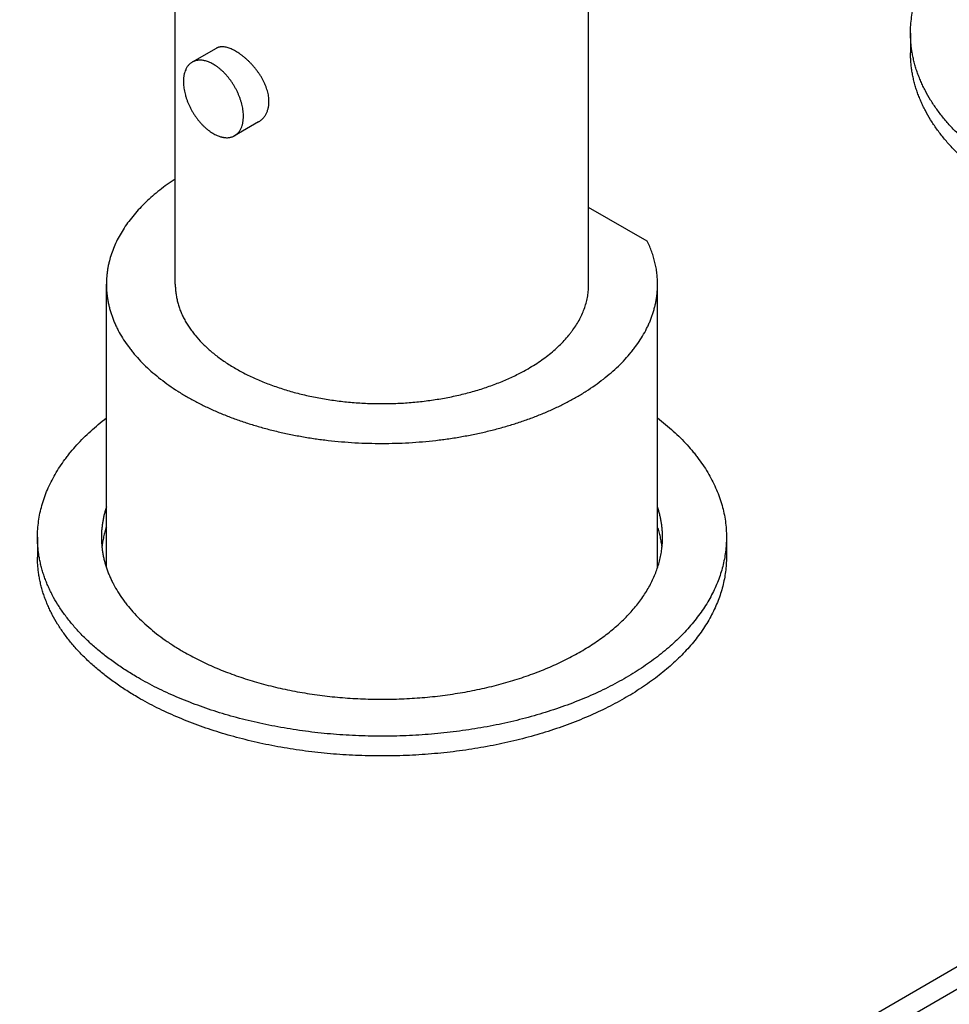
# Model space of a CAD drawing. Header units: inches. Extents: x 0 to 34, y 0 to 22.
# Tile 65 of 80: x 29.851 to 30.272, y 19.093 to 19.539. Entities that reach past the tile are written whole.
import ezdxf

# ---------------------------------------------------------------- set-up
doc = ezdxf.new("R2010")
doc.units = ezdxf.units.IN
doc.header["$LTSCALE"] = 1.87
doc.header["$MEASUREMENT"] = 0
doc.layers.get('0').update_dxf_attribs({"linetype": 'CONTINUOUS'})

msp = doc.modelspace()

# ---------------------------------------------------------------- linework, layer by layer
at = {"color": 7, "linetype": 'CONTINUOUS'}
for p, q in [((29.92126, 19.41951), (29.92126, 19.6073)), ((30.10876, 19.41951), (30.10876, 19.6073)), ((30.25474, 19.53343), (30.25474, 19.52445)), ((29.9398, 19.52649), (29.92893, 19.52022)), ((29.95905, 19.49315), (29.94818, 19.48688)), ((30.13536, 19.43903), (30.10876, 19.45438)), ((30.85879, 19.44649), (28.73609, 18.22086)), ((28.75085, 18.21939), (30.87356, 19.44503)), ((29.89001, 19.29105), (29.89001, 19.41951)), ((30.14001, 19.29104), (30.14001, 19.41951)), ((29.85876, 19.30479), (29.85876, 19.29581)), ((30.17126, 19.30479), (30.17126, 19.29581))]:
    msp.add_line(p, q, dxfattribs=at)
for points, knots in [([(30.25474, 19.53343), (30.25474, 19.53464), (30.25483, 19.53706), (30.25521, 19.54069), (30.25584, 19.5443), (30.25673, 19.5479), (30.25786, 19.55148), (30.25924, 19.55502), (30.26087, 19.55853), (30.26274, 19.562), (30.26485, 19.56542), (30.2668, 19.56821), (30.26847, 19.57041), (30.27023, 19.57262), (30.27259, 19.57534), (30.27562, 19.57852), (30.27887, 19.58163), (30.28233, 19.58466), (30.28475, 19.5866), (30.28599, 19.58755)], [0, 0, 0, 0, 0.056046, 0.112272, 0.168856, 0.225971, 0.28378, 0.342437, 0.402084, 0.46285, 0.524848, 0.588181, 0.620377, 0.652937, 0.719179, 0.786969, 0.856351, 0.927355, 1, 1, 1, 1]), ([(30.30051, 19.46963), (30.29872, 19.47066), (30.29524, 19.47277), (30.29023, 19.47612), (30.28551, 19.47961), (30.28108, 19.48323), (30.27698, 19.48697), (30.27319, 19.49083), (30.27029, 19.49415), (30.26814, 19.49685), (30.26614, 19.49955), (30.26385, 19.50297), (30.26183, 19.5065), (30.26039, 19.50935), (30.25942, 19.51149), (30.25853, 19.51365), (30.25773, 19.51581), (30.25703, 19.51799), (30.25642, 19.52018), (30.2559, 19.52238), (30.25548, 19.52458), (30.25515, 19.52679), (30.25492, 19.529), (30.25478, 19.53121), (30.25474, 19.53269), (30.25474, 19.53343)], [0, 0, 0, 0, 0.075228, 0.148549, 0.21994, 0.289398, 0.356936, 0.42259, 0.486416, 0.517671, 0.548502, 0.608937, 0.667859, 0.696806, 0.725434, 0.753768, 0.781832, 0.809652, 0.837256, 0.864672, 0.89193, 0.91906, 0.946094, 0.973063, 1, 1, 1, 1]), ([(29.96375, 19.50237), (29.96375, 19.50277), (29.96372, 19.50356), (29.96358, 19.50477), (29.96336, 19.50599), (29.96305, 19.50723), (29.96266, 19.50847), (29.96218, 19.50972), (29.96164, 19.51096), (29.96102, 19.51219), (29.96033, 19.51341), (29.95959, 19.5146), (29.95878, 19.51577), (29.95793, 19.51691), (29.95704, 19.51801), (29.95611, 19.51907), (29.95515, 19.52008), (29.95416, 19.52104), (29.95315, 19.52195), (29.95214, 19.52279), (29.95111, 19.52358), (29.95009, 19.52429), (29.94908, 19.52494), (29.94808, 19.5255), (29.94709, 19.52599), (29.94614, 19.5264), (29.94521, 19.52673), (29.94431, 19.52697), (29.94345, 19.52712), (29.94263, 19.52718), (29.94197, 19.52715), (29.94147, 19.52709), (29.94111, 19.52701), (29.94076, 19.52692), (29.94043, 19.5268), (29.94011, 19.52666), (29.9399, 19.52655), (29.9398, 19.52649)], [0, 0, 0, 0, 0.03116, 0.063215, 0.096148, 0.129925, 0.164495, 0.199794, 0.235741, 0.272247, 0.309208, 0.346512, 0.384036, 0.421649, 0.459213, 0.496584, 0.533612, 0.570144, 0.606026, 0.641105, 0.675233, 0.708269, 0.740084, 0.770567, 0.799627, 0.827199, 0.853251, 0.87779, 0.900866, 0.922582, 0.943099, 0.95298, 0.96265, 0.972145, 0.981507, 0.990777, 1, 1, 1, 1]), ([(29.95217, 19.49569), (29.95217, 19.49608), (29.95214, 19.49688), (29.95203, 19.49809), (29.95185, 19.49934), (29.95159, 19.5006), (29.95127, 19.50188), (29.95087, 19.50317), (29.95041, 19.50447), (29.94988, 19.50575), (29.9493, 19.50703), (29.94865, 19.50829), (29.94795, 19.50952), (29.9472, 19.51072), (29.94641, 19.51188), (29.94557, 19.51299), (29.94469, 19.51405), (29.94378, 19.51506), (29.94284, 19.51601), (29.94188, 19.51689), (29.9409, 19.51769), (29.93991, 19.51842), (29.93891, 19.51907), (29.93791, 19.51964), (29.93691, 19.52012), (29.93592, 19.5205), (29.9351, 19.52076), (29.93445, 19.52091), (29.93382, 19.52103), (29.93305, 19.52112), (29.93215, 19.52113), (29.93142, 19.52106), (29.93086, 19.52096), (29.93045, 19.52086), (29.93005, 19.52073), (29.92967, 19.52059), (29.92929, 19.52042), (29.92905, 19.52029), (29.92893, 19.52022)], [0, 0, 0, 0, 0.030663, 0.062384, 0.095096, 0.128717, 0.163153, 0.1983, 0.234044, 0.270264, 0.306836, 0.343628, 0.38051, 0.417347, 0.454006, 0.490359, 0.526275, 0.561635, 0.596321, 0.630225, 0.663251, 0.695311, 0.726334, 0.756264, 0.785063, 0.812715, 0.83923, 0.852073, 0.864649, 0.889025, 0.912465, 0.9351, 0.946171, 0.957105, 0.967928, 0.978667, 0.989348, 1, 1, 1, 1]), ([(30.30051, 19.46065), (30.29872, 19.46168), (30.29524, 19.46379), (30.29023, 19.46714), (30.28551, 19.47063), (30.28108, 19.47425), (30.27698, 19.47799), (30.27319, 19.48185), (30.27029, 19.48517), (30.26814, 19.48787), (30.26614, 19.49056), (30.26385, 19.49399), (30.26183, 19.49752), (30.26039, 19.50037), (30.25942, 19.50251), (30.25853, 19.50467), (30.25773, 19.50683), (30.25703, 19.50901), (30.25642, 19.5112), (30.2559, 19.51339), (30.25548, 19.5156), (30.25515, 19.5178), (30.25492, 19.52002), (30.25478, 19.52223), (30.25474, 19.52371), (30.25474, 19.52445)], [0, 0, 0, 0, 0.075228, 0.148549, 0.21994, 0.289398, 0.356936, 0.42259, 0.486416, 0.517671, 0.548502, 0.608937, 0.667859, 0.696806, 0.725434, 0.753768, 0.781832, 0.809652, 0.837256, 0.864672, 0.89193, 0.91906, 0.946094, 0.973063, 1, 1, 1, 1]), ([(29.92893, 19.52022), (29.92878, 19.52013), (29.92847, 19.51993), (29.92803, 19.5196), (29.92762, 19.51923), (29.92723, 19.51882), (29.92687, 19.51837), (29.92654, 19.51789), (29.92624, 19.51737), (29.92588, 19.51663), (29.92558, 19.51583), (29.92535, 19.51499), (29.9252, 19.51432), (29.92509, 19.51362), (29.92498, 19.51265), (29.92495, 19.51191), (29.92495, 19.51141)], [0, 0, 0, 0, 0.053902, 0.108062, 0.162733, 0.218155, 0.274551, 0.332125, 0.391057, 0.451502, 0.577367, 0.643032, 0.710583, 0.780054, 0.851459, 1, 1, 1, 1]), ([(29.92495, 19.51141), (29.92495, 19.51101), (29.92497, 19.51022), (29.92508, 19.509), (29.92527, 19.50776), (29.92552, 19.50649), (29.92585, 19.50521), (29.92625, 19.50392), (29.92671, 19.50263), (29.92723, 19.50134), (29.92782, 19.50007), (29.92846, 19.49881), (29.92916, 19.49758), (29.92991, 19.49638), (29.93071, 19.49522), (29.93155, 19.49411), (29.93243, 19.49304), (29.93334, 19.49203), (29.93427, 19.49109), (29.93524, 19.49021), (29.93621, 19.4894), (29.93721, 19.48867), (29.93821, 19.48803), (29.93921, 19.48746), (29.94021, 19.48698), (29.9412, 19.48659), (29.94202, 19.48634), (29.94267, 19.48619), (29.94329, 19.48607), (29.94406, 19.48598), (29.94497, 19.48597), (29.9457, 19.48603), (29.94626, 19.48614), (29.94667, 19.48624), (29.94706, 19.48636), (29.94745, 19.48651), (29.94782, 19.48668), (29.94807, 19.48681), (29.94818, 19.48688)], [0, 0, 0, 0, 0.030663, 0.062384, 0.095096, 0.128717, 0.163153, 0.1983, 0.234044, 0.270264, 0.306836, 0.343628, 0.38051, 0.417347, 0.454006, 0.490359, 0.526275, 0.561635, 0.596321, 0.630225, 0.663251, 0.695311, 0.726334, 0.756264, 0.785063, 0.812715, 0.83923, 0.852073, 0.864649, 0.889025, 0.912465, 0.9351, 0.946171, 0.957105, 0.967928, 0.978667, 0.989348, 1, 1, 1, 1]), ([(29.95905, 19.49315), (29.95923, 19.49326), (29.95958, 19.49348), (29.96009, 19.49385), (29.96057, 19.49426), (29.96102, 19.4947), (29.96144, 19.49519), (29.96183, 19.4957), (29.96218, 19.49625), (29.96251, 19.49683), (29.96279, 19.49744), (29.96305, 19.49807), (29.96326, 19.49874), (29.9635, 19.49966), (29.9637, 19.50088), (29.96375, 19.50187), (29.96375, 19.50237)], [0, 0, 0, 0, 0.057544, 0.115224, 0.173169, 0.231503, 0.290348, 0.349823, 0.410039, 0.471102, 0.533113, 0.59616, 0.660327, 0.725686, 0.860158, 1, 1, 1, 1]), ([(29.94818, 19.48688), (29.94834, 19.48697), (29.94865, 19.48716), (29.94909, 19.4875), (29.9495, 19.48787), (29.94988, 19.48828), (29.95024, 19.48873), (29.95057, 19.48921), (29.95087, 19.48972), (29.95124, 19.49047), (29.95154, 19.49127), (29.95177, 19.49211), (29.95192, 19.49278), (29.95203, 19.49347), (29.95214, 19.49444), (29.95217, 19.49519), (29.95217, 19.49569)], [0, 0, 0, 0, 0.053902, 0.108062, 0.162733, 0.218155, 0.274551, 0.332125, 0.391057, 0.451502, 0.577367, 0.643032, 0.710583, 0.780054, 0.851459, 1, 1, 1, 1]), ([(29.92126, 19.46724), (29.92003, 19.46644), (29.91763, 19.4648), (29.91419, 19.46221), (29.91096, 19.45954), (29.90793, 19.45679), (29.90513, 19.45396), (29.90254, 19.45106), (29.90019, 19.44809), (29.89807, 19.44507), (29.89619, 19.44199), (29.89455, 19.43887), (29.89316, 19.4357), (29.89201, 19.4325), (29.89127, 19.42981), (29.8908, 19.42764), (29.89051, 19.42602), (29.89029, 19.4244), (29.89013, 19.42277), (29.89004, 19.42114), (29.89001, 19.42005), (29.89001, 19.41951)], [0, 0, 0, 0, 0.07415, 0.146491, 0.217022, 0.285757, 0.352724, 0.417972, 0.481566, 0.543592, 0.604155, 0.663379, 0.721409, 0.77841, 0.834564, 0.862389, 0.890077, 0.917655, 0.94515, 0.972589, 1, 1, 1, 1]), ([(30.14001, 19.41951), (30.14001, 19.42033), (30.13997, 19.42198), (30.13974, 19.42445), (30.13938, 19.42692), (30.13887, 19.42937), (30.13821, 19.43182), (30.1374, 19.43425), (30.13646, 19.43666), (30.13574, 19.43824), (30.13536, 19.43903)], [0, 0, 0, 0, 0.122103, 0.244492, 0.367448, 0.491247, 0.616156, 0.742427, 0.8703, 1, 1, 1, 1]), ([(29.89001, 19.41951), (29.89001, 19.41892), (29.89004, 19.41773), (29.89015, 19.41596), (29.89034, 19.41419), (29.8906, 19.41243), (29.89094, 19.41067), (29.89136, 19.40891), (29.89184, 19.40716), (29.89241, 19.40542), (29.89304, 19.40368), (29.89375, 19.40196), (29.89453, 19.40025), (29.89568, 19.39796), (29.8973, 19.39514), (29.89913, 19.3924), (29.90073, 19.39025), (29.90245, 19.38808), (29.90477, 19.38543), (29.9078, 19.38234), (29.91109, 19.37935), (29.91462, 19.37646), (29.9184, 19.37367), (29.92241, 19.37098), (29.92664, 19.36842), (29.93109, 19.36598), (29.93574, 19.36367), (29.94057, 19.36149), (29.94559, 19.35945), (29.95077, 19.35756), (29.95611, 19.35582), (29.96159, 19.35423), (29.9672, 19.35279), (29.97292, 19.35152), (29.97874, 19.35041), (29.98465, 19.34946), (29.99064, 19.34869), (29.99668, 19.34808), (30.00277, 19.34765), (30.00888, 19.34739), (30.01501, 19.3473), (30.02115, 19.34739), (30.02726, 19.34765), (30.03335, 19.34808), (30.03939, 19.34869), (30.04537, 19.34946), (30.05129, 19.35041), (30.05711, 19.35152), (30.06283, 19.35279), (30.06844, 19.35423), (30.07392, 19.35582), (30.07926, 19.35756), (30.08444, 19.35945), (30.08946, 19.36149), (30.09429, 19.36367), (30.09894, 19.36598), (30.10338, 19.36842), (30.10762, 19.37098), (30.11163, 19.37367), (30.11541, 19.37646), (30.11894, 19.37935), (30.12223, 19.38234), (30.12526, 19.38543), (30.12758, 19.38808), (30.12929, 19.39025), (30.1309, 19.3924), (30.13273, 19.39514), (30.13435, 19.39796), (30.13549, 19.40025), (30.13628, 19.40196), (30.13699, 19.40368), (30.13762, 19.40542), (30.13818, 19.40716), (30.13867, 19.40891), (30.13909, 19.41067), (30.13942, 19.41243), (30.13969, 19.41419), (30.13988, 19.41596), (30.13999, 19.41773), (30.14001, 19.41892), (30.14001, 19.41951)], [0, 0, 0, 0, 0.005619, 0.011245, 0.016885, 0.022544, 0.02823, 0.033949, 0.039708, 0.045511, 0.051366, 0.057276, 0.063248, 0.069287, 0.081578, 0.094186, 0.100617, 0.107137, 0.120452, 0.134147, 0.148236, 0.162726, 0.177619, 0.192914, 0.208607, 0.22469, 0.241151, 0.257978, 0.275153, 0.292658, 0.310473, 0.328574, 0.346938, 0.365538, 0.384349, 0.403342, 0.422488, 0.441757, 0.461119, 0.480544, 0.5, 0.519456, 0.538881, 0.558243, 0.577512, 0.596658, 0.615651, 0.634462, 0.653062, 0.671426, 0.689527, 0.707342, 0.724847, 0.742022, 0.758849, 0.77531, 0.791393, 0.807086, 0.822381, 0.837274, 0.851764, 0.865853, 0.879548, 0.892863, 0.899383, 0.905814, 0.918422, 0.930713, 0.936752, 0.942724, 0.948634, 0.954489, 0.960292, 0.966051, 0.97177, 0.977456, 0.983115, 0.988755, 0.994381, 1, 1, 1, 1]), ([(29.92126, 19.41951), (29.92126, 19.41884), (29.92131, 19.41751), (29.9215, 19.41552), (29.92182, 19.41353), (29.92226, 19.41155), (29.92283, 19.40958), (29.92353, 19.40763), (29.92435, 19.40569), (29.92529, 19.40377), (29.92635, 19.40188), (29.92754, 19.4), (29.92884, 19.39816), (29.93075, 19.39571), (29.93288, 19.39335), (29.9352, 19.39109), (29.93707, 19.38941), (29.93904, 19.38777), (29.94111, 19.38618), (29.94329, 19.38463), (29.94556, 19.38313), (29.94792, 19.38168), (29.95038, 19.38028), (29.95292, 19.37894), (29.95555, 19.37764), (29.95826, 19.37641), (29.96104, 19.37523), (29.9639, 19.37412), (29.96783, 19.3727), (29.9729, 19.37109), (29.97917, 19.36944), (29.98563, 19.36805), (29.99225, 19.36695), (29.999, 19.36612), (30.00583, 19.36559), (30.01272, 19.36534), (30.01961, 19.36539), (30.02648, 19.36573), (30.03329, 19.36637), (30.04, 19.36728), (30.04657, 19.36848), (30.05298, 19.36996), (30.05917, 19.3717), (30.06418, 19.37338), (30.06804, 19.37485), (30.07085, 19.37601), (30.07359, 19.37723), (30.0771, 19.37891), (30.07965, 19.38027), (30.08131, 19.38123)], [0, 0, 0, 0, 0.010653, 0.021334, 0.032072, 0.042896, 0.05383, 0.064902, 0.076133, 0.087546, 0.09916, 0.110993, 0.123061, 0.135376, 0.160788, 0.173907, 0.187307, 0.200992, 0.214964, 0.229222, 0.243766, 0.258592, 0.273697, 0.289076, 0.304722, 0.320627, 0.336783, 0.353181, 0.369809, 0.403711, 0.438395, 0.473751, 0.509665, 0.546015, 0.582672, 0.619506, 0.656385, 0.693174, 0.729743, 0.765962, 0.801703, 0.836848, 0.871282, 0.904902, 0.921377, 0.937615, 0.953605, 0.969338, 1, 1, 1, 1]), ([(30.08131, 19.38123), (30.08238, 19.38185), (30.08447, 19.38312), (30.08747, 19.38513), (30.09031, 19.38722), (30.09296, 19.38939), (30.09542, 19.39163), (30.0977, 19.39395), (30.09944, 19.39594), (30.10072, 19.39756), (30.10192, 19.39918), (30.1033, 19.40123), (30.10475, 19.40376), (30.10598, 19.40632), (30.10699, 19.40892), (30.10765, 19.41111), (30.10807, 19.41288), (30.10832, 19.4142), (30.10852, 19.41552), (30.10866, 19.41685), (30.10875, 19.41818), (30.10876, 19.41906), (30.10876, 19.41951)], [0, 0, 0, 0, 0.07523, 0.148553, 0.219947, 0.289407, 0.356948, 0.422603, 0.486431, 0.517688, 0.548519, 0.608956, 0.66788, 0.725447, 0.781836, 0.837251, 0.864668, 0.891927, 0.919058, 0.946092, 0.973062, 1, 1, 1, 1]), ([(29.85876, 19.30479), (29.85876, 19.306), (29.85885, 19.30843), (29.85923, 19.31205), (29.85986, 19.31567), (29.86075, 19.31927), (29.86188, 19.32284), (29.86326, 19.32639), (29.86489, 19.3299), (29.86676, 19.33336), (29.86887, 19.33678), (29.87082, 19.33958), (29.87249, 19.34178), (29.87425, 19.34399), (29.87661, 19.34671), (29.87964, 19.34989), (29.88289, 19.353), (29.88635, 19.35602), (29.88877, 19.35796), (29.89001, 19.35892)], [0, 0, 0, 0, 0.056046, 0.112272, 0.168856, 0.225971, 0.28378, 0.342437, 0.402084, 0.46285, 0.524848, 0.588181, 0.620377, 0.652937, 0.719179, 0.786969, 0.856351, 0.927355, 1, 1, 1, 1]), ([(30.14002, 19.35892), (30.14126, 19.35796), (30.14368, 19.35602), (30.14714, 19.353), (30.15039, 19.34989), (30.15342, 19.34671), (30.15577, 19.34399), (30.15754, 19.34178), (30.15921, 19.33958), (30.16116, 19.33678), (30.16327, 19.33336), (30.16514, 19.3299), (30.16677, 19.32639), (30.16815, 19.32284), (30.16928, 19.31927), (30.17017, 19.31567), (30.1708, 19.31205), (30.17118, 19.30843), (30.17126, 19.306), (30.17126, 19.30479)], [0, 0, 0, 0, 0.072645, 0.143649, 0.213031, 0.280821, 0.347063, 0.379623, 0.411819, 0.475152, 0.53715, 0.597916, 0.657563, 0.71622, 0.774029, 0.831144, 0.887728, 0.943954, 1, 1, 1, 1]), ([(29.89001, 19.31855), (29.88983, 19.31798), (29.88948, 19.31685), (29.88902, 19.31514), (29.88863, 19.31343), (29.88832, 19.31171), (29.88807, 19.30998), (29.88789, 19.30825), (29.88779, 19.30652), (29.88776, 19.30537), (29.88776, 19.30479)], [0, 0, 0, 0, 0.127324, 0.253732, 0.379345, 0.504288, 0.628692, 0.752689, 0.876413, 1, 1, 1, 1]), ([(30.14226, 19.30479), (30.14226, 19.30537), (30.14224, 19.30652), (30.14213, 19.30825), (30.14196, 19.30997), (30.14171, 19.3117), (30.1414, 19.31342), (30.14101, 19.31513), (30.14055, 19.31684), (30.14021, 19.31797), (30.14002, 19.31853)], [0, 0, 0, 0, 0.12359, 0.247317, 0.371316, 0.495721, 0.620665, 0.746276, 0.872681, 1, 1, 1, 1]), ([(29.89001, 19.30957), (29.88976, 19.30881), (29.8893, 19.30728), (29.88874, 19.30497), (29.8883, 19.30265), (29.88809, 19.3011), (29.888, 19.30032)], [0, 0, 0, 0, 0.253067, 0.503788, 0.75261, 1, 1, 1, 1]), ([(30.14203, 19.30029), (30.14195, 19.30106), (30.14174, 19.30262), (30.1413, 19.30495), (30.14073, 19.30726), (30.14027, 19.30879), (30.14002, 19.30955)], [0, 0, 0, 0, 0.247393, 0.496215, 0.746934, 1, 1, 1, 1]), ([(29.90453, 19.241), (29.90274, 19.24203), (29.89926, 19.24414), (29.89425, 19.24749), (29.88953, 19.25098), (29.8851, 19.2546), (29.881, 19.25834), (29.87721, 19.26219), (29.87431, 19.26551), (29.87217, 19.26822), (29.87016, 19.27091), (29.86787, 19.27433), (29.86585, 19.27786), (29.86441, 19.28072), (29.86344, 19.28286), (29.86255, 19.28501), (29.86175, 19.28718), (29.86105, 19.28936), (29.86044, 19.29155), (29.85992, 19.29374), (29.8595, 19.29594), (29.85917, 19.29815), (29.85894, 19.30036), (29.8588, 19.30258), (29.85876, 19.30405), (29.85876, 19.30479)], [0, 0, 0, 0, 0.075228, 0.148549, 0.21994, 0.289398, 0.356936, 0.42259, 0.486416, 0.517671, 0.548502, 0.608937, 0.667859, 0.696806, 0.725434, 0.753768, 0.781832, 0.809652, 0.837256, 0.864672, 0.89193, 0.91906, 0.946094, 0.973063, 1, 1, 1, 1]), ([(29.88776, 19.30479), (29.88776, 19.30419), (29.88779, 19.30299), (29.8879, 19.30119), (29.8881, 19.29938), (29.88836, 19.29759), (29.88871, 19.29579), (29.88913, 19.294), (29.88963, 19.29222), (29.8902, 19.29045), (29.89085, 19.28868), (29.89157, 19.28693), (29.89237, 19.28519), (29.89353, 19.28286), (29.89518, 19.27999), (29.89705, 19.2772), (29.89868, 19.275), (29.90042, 19.2728), (29.90279, 19.2701), (29.90587, 19.26696), (29.90922, 19.26392), (29.91282, 19.26097), (29.91666, 19.25813), (29.92074, 19.2554), (29.92358, 19.25368), (29.92503, 19.25284)], [0, 0, 0, 0, 0.026937, 0.053906, 0.08094, 0.10807, 0.135328, 0.162744, 0.190348, 0.218168, 0.246232, 0.274566, 0.303194, 0.332141, 0.391063, 0.451498, 0.482329, 0.513584, 0.57741, 0.643064, 0.710602, 0.78006, 0.851451, 0.924772, 1, 1, 1, 1]), ([(30.17126, 19.30479), (30.17126, 19.30369), (30.17119, 19.30147), (30.17087, 19.29815), (30.17034, 19.29483), (30.1696, 19.29154), (30.16865, 19.28826), (30.16749, 19.285), (30.16613, 19.28177), (30.16456, 19.27857), (30.16278, 19.27541), (30.16081, 19.27229), (30.15863, 19.26921), (30.15627, 19.26618), (30.15371, 19.2632), (30.15097, 19.26028), (30.14804, 19.25743), (30.14493, 19.25463), (30.14164, 19.2519), (30.13818, 19.24925), (30.13456, 19.24667), (30.13078, 19.24417), (30.12683, 19.24175), (30.12274, 19.23942), (30.1185, 19.23717), (30.11412, 19.23502), (30.10961, 19.23296), (30.10497, 19.231), (30.10021, 19.22914), (30.09533, 19.22738), (30.09034, 19.22573), (30.08525, 19.22418), (30.08007, 19.22274), (30.0748, 19.22142), (30.06944, 19.2202), (30.06402, 19.21911), (30.05852, 19.21812), (30.0511, 19.21697), (30.0417, 19.21582), (30.03032, 19.21493), (30.01885, 19.21452), (30.00735, 19.2146), (29.9959, 19.21517), (29.98456, 19.21622), (29.97521, 19.2175), (29.96784, 19.21877), (29.96239, 19.21983), (29.95701, 19.221), (29.95171, 19.22229), (29.94649, 19.22369), (29.94137, 19.2252), (29.93635, 19.22682), (29.93144, 19.22854), (29.92663, 19.23037), (29.92195, 19.2323), (29.91739, 19.23432), (29.91297, 19.23645), (29.90868, 19.23866), (29.9059, 19.24021), (29.90453, 19.241)], [0, 0, 0, 0, 0.010652, 0.021333, 0.032071, 0.042894, 0.053829, 0.0649, 0.07613, 0.087543, 0.099157, 0.11099, 0.123057, 0.135372, 0.147947, 0.16079, 0.173908, 0.187308, 0.200993, 0.214964, 0.229221, 0.243765, 0.258591, 0.273696, 0.289074, 0.304719, 0.320624, 0.33678, 0.353177, 0.369805, 0.386652, 0.403708, 0.42096, 0.438393, 0.455995, 0.473751, 0.491647, 0.509666, 0.546015, 0.582671, 0.619504, 0.656381, 0.69317, 0.729738, 0.765955, 0.783894, 0.801698, 0.819353, 0.836844, 0.854157, 0.87128, 0.888198, 0.904901, 0.921376, 0.937613, 0.953603, 0.969335, 0.984803, 1, 1, 1, 1]), ([(29.92503, 19.25284), (29.92615, 19.2522), (29.92842, 19.25093), (29.93191, 19.24913), (29.93551, 19.2474), (29.93922, 19.24575), (29.94304, 19.24418), (29.94695, 19.2427), (29.95095, 19.24129), (29.95504, 19.23997), (29.95921, 19.23874), (29.9649, 19.23721), (29.97218, 19.23554), (29.9811, 19.23391), (29.99021, 19.23266), (29.99945, 19.23181), (30.00878, 19.23134), (30.01813, 19.23128), (30.02748, 19.23161), (30.03675, 19.23233), (30.04591, 19.23345), (30.0549, 19.23495), (30.06224, 19.23653), (30.06799, 19.23797), (30.07222, 19.23914), (30.07636, 19.2404), (30.08042, 19.24175), (30.08439, 19.24318), (30.08827, 19.2447), (30.09205, 19.24629), (30.09573, 19.24797), (30.0993, 19.24972), (30.10275, 19.25155), (30.10608, 19.25345), (30.10929, 19.25542), (30.11237, 19.25746), (30.11532, 19.25956), (30.11814, 19.26172), (30.12082, 19.26394), (30.12335, 19.26622), (30.12573, 19.26855), (30.12797, 19.27092), (30.13005, 19.27335), (30.13198, 19.27581), (30.13375, 19.27832), (30.13536, 19.28086), (30.1368, 19.28344), (30.13808, 19.28604), (30.13919, 19.28867), (30.14014, 19.29132), (30.14091, 19.294), (30.14152, 19.29668), (30.14195, 19.29938), (30.14221, 19.30208), (30.14226, 19.30389), (30.14226, 19.30479)], [0, 0, 0, 0, 0.015197, 0.030665, 0.046398, 0.062387, 0.078625, 0.0951, 0.111803, 0.128721, 0.145844, 0.163158, 0.198302, 0.234043, 0.27026, 0.306828, 0.343617, 0.380495, 0.417329, 0.453985, 0.490333, 0.526247, 0.561603, 0.579036, 0.596288, 0.613344, 0.630192, 0.64682, 0.663217, 0.679373, 0.695278, 0.710923, 0.726302, 0.741407, 0.756233, 0.770776, 0.785034, 0.799005, 0.81269, 0.82609, 0.839209, 0.852052, 0.864626, 0.876942, 0.889009, 0.900842, 0.912456, 0.923869, 0.9351, 0.946171, 0.957105, 0.967928, 0.978667, 0.989348, 1, 1, 1, 1]), ([(29.90453, 19.23202), (29.90274, 19.23305), (29.89926, 19.23516), (29.89425, 19.23851), (29.88953, 19.242), (29.8851, 19.24562), (29.881, 19.24936), (29.87721, 19.25321), (29.87431, 19.25653), (29.87217, 19.25923), (29.87016, 19.26193), (29.86787, 19.26535), (29.86585, 19.26888), (29.86441, 19.27174), (29.86344, 19.27388), (29.86255, 19.27603), (29.86175, 19.2782), (29.86105, 19.28038), (29.86044, 19.28257), (29.85992, 19.28476), (29.8595, 19.28696), (29.85917, 19.28917), (29.85894, 19.29138), (29.8588, 19.2936), (29.85876, 19.29507), (29.85876, 19.29581)], [0, 0, 0, 0, 0.075228, 0.148549, 0.21994, 0.289398, 0.356936, 0.42259, 0.486416, 0.517671, 0.548502, 0.608937, 0.667859, 0.696806, 0.725434, 0.753768, 0.781832, 0.809652, 0.837256, 0.864672, 0.89193, 0.91906, 0.946094, 0.973063, 1, 1, 1, 1]), ([(30.17126, 19.29581), (30.17126, 19.2947), (30.17119, 19.29249), (30.17087, 19.28916), (30.17034, 19.28585), (30.1696, 19.28255), (30.16865, 19.27927), (30.16749, 19.27602), (30.16613, 19.27279), (30.16456, 19.26959), (30.16278, 19.26643), (30.16081, 19.26331), (30.15863, 19.26023), (30.15627, 19.2572), (30.15371, 19.25422), (30.15097, 19.2513), (30.14804, 19.24844), (30.14493, 19.24565), (30.14164, 19.24292), (30.13818, 19.24027), (30.13456, 19.23769), (30.13078, 19.23519), (30.12683, 19.23277), (30.12274, 19.23044), (30.1185, 19.22819), (30.11412, 19.22604), (30.10961, 19.22398), (30.10497, 19.22202), (30.10021, 19.22016), (30.09533, 19.2184), (30.09034, 19.21675), (30.08525, 19.2152), (30.08007, 19.21376), (30.0748, 19.21244), (30.06944, 19.21122), (30.06402, 19.21012), (30.05852, 19.20914), (30.0511, 19.20798), (30.0417, 19.20684), (30.03032, 19.20595), (30.01885, 19.20554), (30.00735, 19.20562), (29.9959, 19.20619), (29.98456, 19.20724), (29.97521, 19.20852), (29.96784, 19.20978), (29.96239, 19.21084), (29.95701, 19.21202), (29.95171, 19.21331), (29.94649, 19.21471), (29.94137, 19.21622), (29.93635, 19.21784), (29.93144, 19.21956), (29.92663, 19.22139), (29.92195, 19.22332), (29.91739, 19.22534), (29.91297, 19.22746), (29.90868, 19.22968), (29.9059, 19.23123), (29.90453, 19.23202)], [0, 0, 0, 0, 0.010652, 0.021333, 0.032071, 0.042894, 0.053829, 0.0649, 0.07613, 0.087543, 0.099157, 0.11099, 0.123057, 0.135372, 0.147947, 0.16079, 0.173908, 0.187308, 0.200993, 0.214964, 0.229221, 0.243765, 0.258591, 0.273696, 0.289074, 0.304719, 0.320624, 0.33678, 0.353177, 0.369805, 0.386652, 0.403708, 0.42096, 0.438393, 0.455995, 0.473751, 0.491647, 0.509666, 0.546015, 0.582671, 0.619504, 0.656381, 0.69317, 0.729738, 0.765955, 0.783894, 0.801698, 0.819353, 0.836844, 0.854157, 0.87128, 0.888198, 0.904901, 0.921376, 0.937613, 0.953603, 0.969335, 0.984803, 1, 1, 1, 1])]:
    msp.add_open_spline(points, degree=3, knots=knots, dxfattribs=at)
for points in [[(29.89001, 19.29113), (29.89001, 19.29112), (29.89, 19.2911), (29.89, 19.29109)], [(30.14003, 19.29108), (30.14003, 19.29109), (30.14002, 19.2911), (30.14002, 19.29112)]]:
    msp.add_open_spline(points, degree=3, dxfattribs=at)

doc.saveas('drawing.dxf')
